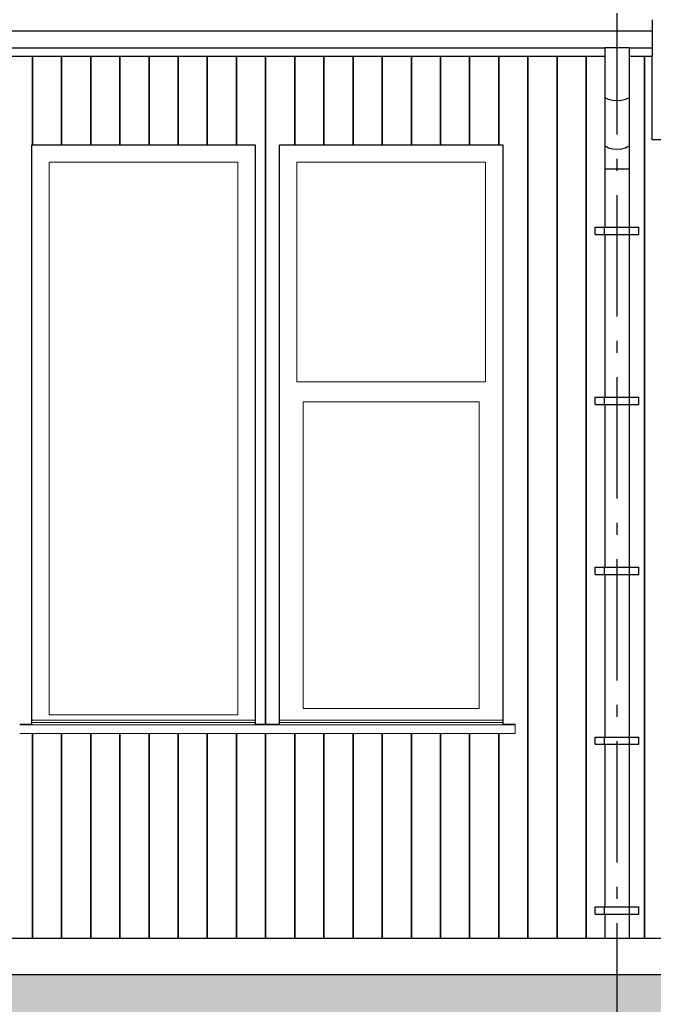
# Model space of a CAD drawing. Header units: millimetres. Extents: x -7120 to 52770, y -970 to 11565.
# Tile 16 of 24: x 36557 to 39166, y 3379 to 7435. Entities that reach past the tile are written whole.
import ezdxf
from ezdxf.enums import TextEntityAlignment as Align

# ---------------------------------------------------------------- set-up
doc = ezdxf.new("R2010")
doc.units = ezdxf.units.MM
doc.header["$LTSCALE"] = 0.5
doc.header["$MEASUREMENT"] = 0
doc.linetypes.add('Akselinje', pattern=[1500, 1000, -200, 100, -200])
doc.linetypes.add('PLINE', pattern=[0])
for name, color, linetype in [('0(Nye konstruksjoner)', 7, 'Continuous'), ('235- Utvendig kledning og overflate(Nye konstruksjoner)', 7, 'Continuous'), ('261- Primærkonstruksjon (tak)(Nye konstruksjoner)', 7, 'Continuous'), ('265- Gesimser_ takrenner og nedløp(Nye konstruksjoner)', 7, 'Continuous'), ('71-- Bearbeidet terreng', 7, 'Continuous'), ('71-- Bearbeidet terreng (Skravur)', 7, 'Continuous'), ('82-- Modullinjer', 7, 'Continuous')]:
    doc.layers.add(name, color=color, linetype=linetype)
doc.layers.add('234- Vinduer_ dører_ porter(Nye konstruksjoner)', color=7, linetype='Continuous', lineweight=0)
doc.styles.add('GENERATED_STYLE_1', font='arial.ttf')

# ---------------------------------------------------------------- blocks, each defined once
blk = doc.blocks.new('*X13')
at = {"layer": '235- Utvendig kledning og overflate(Nye konstruksjoner)', "linetype": 'PLINE'}
for p, q in [((36609.5, 7284.1), (36609.5, 6920)), ((36609.5, 6920), (36609.5, 7284.1)), ((36729.5, 7284.1), (36729.5, 6920)), ((36729.5, 6920), (36729.5, 7284.1)), ((36849.5, 7284.1), (36849.5, 6920)), ((36849.5, 6920), (36849.5, 7284.1)), ((36969.6, 7284.1), (36969.6, 6920)), ((36969.6, 6920), (36969.6, 7284.1)), ((37089.6, 7284.1), (37089.6, 6920)), ((37089.6, 6920), (37089.6, 7284.1)), ((37209.6, 7284.1), (37209.6, 6920)), ((37209.6, 6920), (37209.6, 7284.1)), ((37329.7, 7284.1), (37329.7, 6920)), ((37329.7, 6920), (37329.7, 7284.1)), ((37449.7, 7284.1), (37449.7, 6920)), ((37449.7, 6920), (37449.7, 7284.1)), ((37569.7, 7284.1), (37569.7, 4533)), ((37569.7, 4533), (37569.7, 7284.1)), ((37689.8, 7284.1), (37689.8, 6920)), ((37689.8, 6920), (37689.8, 7284.1)), ((37809.8, 7284.1), (37809.8, 6920)), ((37809.8, 6920), (37809.8, 7284.1)), ((37929.8, 7284.1), (37929.8, 6920)), ((37929.8, 6920), (37929.8, 7284.1)), ((38049.9, 7284.1), (38049.9, 6920)), ((38049.9, 6920), (38049.9, 7284.1)), ((38169.9, 7284.1), (38169.9, 6920)), ((38169.9, 6920), (38169.9, 7284.1)), ((38289.9, 7284.1), (38289.9, 6920)), ((38289.9, 6920), (38289.9, 7284.1)), ((38410, 7284.1), (38410, 6920)), ((38410, 6920), (38410, 7284.1)), ((38530, 7284.1), (38530, 6920)), ((38530, 6920), (38530, 7284.1)), ((38650, 7284.1), (38650, 4002.7)), ((38650, 4000), (38650, 7284.1)), ((38770, 7284.1), (38770, 4002.7)), ((38770, 4000), (38770, 7284.1)), ((38890.1, 7284.1), (38890.1, 4002.7)), ((38890.1, 4000), (38890.1, 7284.1)), ((36609.5, 4495), (36609.5, 4002.7)), ((36609.5, 4000), (36609.5, 4495)), ((36729.5, 4495), (36729.5, 4002.7)), ((36729.5, 4000), (36729.5, 4495)), ((36849.5, 4495), (36849.5, 4002.7)), ((36849.5, 4000), (36849.5, 4495)), ((36969.6, 4495), (36969.6, 4002.7)), ((36969.6, 4000), (36969.6, 4495)), ((37089.6, 4495), (37089.6, 4002.7)), ((37089.6, 4000), (37089.6, 4495)), ((37209.6, 4495), (37209.6, 4002.7)), ((37209.6, 4000), (37209.6, 4495)), ((37329.7, 4495), (37329.7, 4002.7)), ((37329.7, 4000), (37329.7, 4495)), ((37449.7, 4495), (37449.7, 4002.7)), ((37449.7, 4000), (37449.7, 4495)), ((37569.7, 4495), (37569.7, 4002.7)), ((37569.7, 4000), (37569.7, 4495)), ((37689.8, 4495), (37689.8, 4002.7)), ((37689.8, 4000), (37689.8, 4495)), ((37809.8, 4495), (37809.8, 4002.7)), ((37809.8, 4000), (37809.8, 4495)), ((37929.8, 4495), (37929.8, 4002.7)), ((37929.8, 4000), (37929.8, 4495)), ((38049.9, 4495), (38049.9, 4002.7)), ((38049.9, 4000), (38049.9, 4495)), ((38169.9, 4495), (38169.9, 4002.7)), ((38169.9, 4000), (38169.9, 4495)), ((38289.9, 4495), (38289.9, 4002.7)), ((38289.9, 4000), (38289.9, 4495)), ((38410, 4495), (38410, 4002.7)), ((38410, 4000), (38410, 4495)), ((38530, 4495), (38530, 4002.7)), ((38530, 4000), (38530, 4495)), ((36609.5, 4002.7), (36609.5, 3650)), ((36609.5, 3650), (36609.5, 4000)), ((36729.5, 4002.7), (36729.5, 3650)), ((36729.5, 3650), (36729.5, 4000)), ((36849.5, 4002.7), (36849.5, 3650)), ((36849.5, 3650), (36849.5, 4000)), ((36969.6, 4002.7), (36969.6, 3650)), ((36969.6, 3650), (36969.6, 4000)), ((37089.6, 4002.7), (37089.6, 3650)), ((37089.6, 3650), (37089.6, 4000)), ((37209.6, 4002.7), (37209.6, 3650)), ((37209.6, 3650), (37209.6, 4000)), ((37329.7, 4002.7), (37329.7, 3650)), ((37329.7, 3650), (37329.7, 4000)), ((37449.7, 4002.7), (37449.7, 3650)), ((37449.7, 3650), (37449.7, 4000)), ((37569.7, 4002.7), (37569.7, 3650)), ((37569.7, 3650), (37569.7, 4000)), ((37689.8, 4002.7), (37689.8, 3650)), ((37689.8, 3650), (37689.8, 4000)), ((37809.8, 4002.7), (37809.8, 3650)), ((37809.8, 3650), (37809.8, 4000)), ((37929.8, 4002.7), (37929.8, 3650)), ((37929.8, 3650), (37929.8, 4000)), ((38049.9, 4002.7), (38049.9, 3650)), ((38049.9, 3650), (38049.9, 4000)), ((38169.9, 4002.7), (38169.9, 3650)), ((38169.9, 3650), (38169.9, 4000)), ((38289.9, 4002.7), (38289.9, 3650)), ((38289.9, 3650), (38289.9, 4000)), ((38410, 4002.7), (38410, 3650)), ((38410, 3650), (38410, 4000)), ((38530, 4002.7), (38530, 3650)), ((38530, 3650), (38530, 4000)), ((38650, 4002.7), (38650, 3650)), ((38650, 3650), (38650, 4000)), ((38770, 4002.7), (38770, 3650)), ((38770, 3650), (38770, 4000)), ((38890.1, 4002.7), (38890.1, 3650)), ((38890.1, 3650), (38890.1, 4000))]:
    blk.add_line(p, q, dxfattribs=at)
blk = doc.blocks.new('*X14')
at = {"layer": '235- Utvendig kledning og overflate(Nye konstruksjoner)', "linetype": 'PLINE'}
for p, q in [((39130.1, 7284.1), (39130.1, 4002.7)), ((39130.1, 4000), (39130.1, 7284.1)), ((39250.2, 6940), (39250.2, 4002.7)), ((39250.2, 4000), (39250.2, 6940)), ((39130.1, 4002.7), (39130.1, 3650)), ((39130.1, 3650), (39130.1, 4000)), ((39250.2, 4002.7), (39250.2, 3650)), ((39250.2, 3650), (39250.2, 4000))]:
    blk.add_line(p, q, dxfattribs=at)
blk = doc.blocks.new('Standard grid marker[5]', base_point=(39016.9, 10662.6))
at = {"layer": '82-- Modullinjer', "linetype": 'Akselinje'}
blk.add_line((39016.9, 10462.6), (39016.9, -270), dxfattribs=at)
at = {"layer": '82-- Modullinjer', "style": 'GENERATED_STYLE_1'}
for tag, p in [('AC_MarkerText_1_0', (39016.9, 11000.1)), ('AC_MarkerText_1_1', (39016.9, -632.5))]:
    blk.add_attdef(tag, text='', height=175, rotation=360, dxfattribs=at).set_placement(p, align=Align.TOP_CENTER)

msp = doc.modelspace()

# ---------------------------------------------------------------- hatches: boundary and pattern name
at = {"layer": '71-- Bearbeidet terreng (Skravur)', "linetype": 'Continuous'}
msp.add_hatch(color=256, dxfattribs=at).paths.add_polyline_path([(-7120.4, 3500), (-7120.4, 2500), (52770.3, 2500), (52770.3, 3500)])

# ---------------------------------------------------------------- linework, layer by layer
at = {"layer": '0(Nye konstruksjoner)', "linetype": 'PLINE'}
for p, q in [((36606.9, 6920), (37526.9, 6920)), ((36606.9, 4533), (36606.9, 6920)), ((37526.9, 6920), (37526.9, 4533)), ((37626.9, 6920), (38546.9, 6920)), ((37626.9, 4533), (37626.9, 6920)), ((38546.9, 6920), (38546.9, 4533))]:
    msp.add_line(p, q, dxfattribs=at)
at = {"layer": '234- Vinduer_ dører_ porter(Nye konstruksjoner)', "linetype": 'PLINE'}
for p, q in [((36677.9, 4571), (36677.9, 6849)), ((36677.9, 6849), (37455.9, 6849)), ((37455.9, 6849), (37455.9, 4571)), ((37697.9, 6849), (37697.9, 5943)), ((38475.9, 6849), (37697.9, 6849)), ((38475.9, 5943), (38475.9, 6849)), ((37697.9, 5943), (38475.9, 5943)), ((37723.9, 5861), (37723.9, 4597)), ((38449.9, 5861), (37723.9, 5861)), ((38449.9, 4597), (38449.9, 5861)), ((37723.9, 4597), (38449.9, 4597)), ((36606.9, 4550), (37526.9, 4550)), ((37455.9, 4571), (36677.9, 4571)), ((38546.9, 4550), (37626.9, 4550)), ((36556.9, 4533), (36606.9, 4533)), ((36556.9, 4530), (37576.9, 4530)), ((36606.9, 4540), (37526.9, 4540)), ((37526.9, 4533), (37576.9, 4533)), ((37626.9, 4533), (37576.9, 4533)), ((38596.9, 4530), (37576.9, 4530)), ((38546.9, 4540), (37626.9, 4540)), ((38596.9, 4533), (38546.9, 4533)), ((38596.9, 4533), (38596.9, 4530)), ((38596.9, 4530), (38596.9, 4495)), ((36556.9, 4495), (37576.9, 4495)), ((38596.9, 4495), (37576.9, 4495))]:
    msp.add_line(p, q, dxfattribs=at)
at = {"layer": '235- Utvendig kledning og overflate(Nye konstruksjoner)', "linetype": 'PLINE'}
for p, q in [((39161.9, 6940), (39161.9, 7284.1)), ((39200.9, 6940), (39161.9, 6940)), ((38966.9, 3650), (28311.9, 3650)), ((39349.9, 3650), (39066.9, 3650))]:
    msp.add_line(p, q, dxfattribs=at)
at = {"layer": '261- Primærkonstruksjon (tak)(Nye konstruksjoner)', "linetype": 'PLINE'}
for p, q in [((39161.9, 7435.4), (39161.9, 7390)), ((39161.9, 7320), (39161.9, 7284.1)), ((38966.9, 7284.1), (28266.9, 7284.1)), ((39161.9, 7284.1), (39066.9, 7284.1))]:
    msp.add_line(p, q, dxfattribs=at)
at = {"layer": '265- Gesimser_ takrenner og nedløp(Nye konstruksjoner)', "linetype": 'PLINE'}
for p, q in [((28071.9, 7390), (39161.9, 7390)), ((39161.9, 7390), (39161.9, 7355)), ((39161.9, 7355), (39161.9, 7329.4)), ((28266.5, 7320), (38967.3, 7320)), ((38966.9, 7320), (38966.9, 7120)), ((38970.7, 7320), (38967.3, 7320)), ((38981.6, 7320), (38970.7, 7320)), ((38997.8, 7320), (38981.6, 7320)), ((39016.9, 7320), (38997.8, 7320)), ((39036.1, 7320), (39016.9, 7320)), ((39052.3, 7320), (39036.1, 7320)), ((39063.1, 7320), (39052.3, 7320)), ((39066.5, 7320), (39063.1, 7320)), ((39066.5, 7320), (39161.9, 7320)), ((39066.9, 7320), (39066.9, 7120)), ((39161.9, 7329.4), (39161.9, 7320)), ((38966.9, 7120), (38966.9, 6920)), ((38981.6, 7106.4), (38970.7, 7112.7)), ((38997.8, 7102.3), (38981.6, 7106.4)), ((39016.9, 7100.8), (38997.8, 7102.3)), ((39036.1, 7102.3), (39016.9, 7100.8)), ((39052.3, 7106.4), (39036.1, 7102.3)), ((39063.1, 7112.7), (39052.3, 7106.4)), ((39066.9, 7120), (39066.9, 6920)), ((38966.9, 6920), (38966.9, 6820)), ((38981.6, 6906.4), (38970.7, 6912.7)), ((38997.8, 6902.3), (38981.6, 6906.4)), ((39016.9, 6900.8), (38997.8, 6902.3)), ((39036.1, 6902.3), (39016.9, 6900.8)), ((39052.3, 6906.4), (39036.1, 6902.3)), ((39063.1, 6912.7), (39052.3, 6906.4)), ((39066.9, 6920), (39066.9, 6820)), ((38966.9, 6820), (38966.9, 6580)), ((38970.7, 6820), (38966.9, 6820)), ((38981.6, 6820), (38970.7, 6820)), ((38997.8, 6820), (38981.6, 6820)), ((39016.9, 6820), (38997.8, 6820)), ((39036.1, 6820), (39016.9, 6820)), ((39052.3, 6820), (39036.1, 6820)), ((39063.1, 6820), (39052.3, 6820)), ((39066.9, 6820), (39063.1, 6820)), ((39066.9, 6820), (39066.9, 6580)), ((38926.9, 6580), (38964.9, 6580)), ((38926.9, 6550), (38926.9, 6580)), ((38964.9, 6580), (38968.9, 6580)), ((38964.9, 6550), (38964.9, 6580)), ((38968.9, 6580), (38980.2, 6580)), ((38980.2, 6580), (38997, 6580)), ((38997, 6580), (39016.9, 6580)), ((39016.9, 6580), (39036.8, 6580)), ((39036.8, 6580), (39053.7, 6580)), ((39053.7, 6580), (39065, 6580)), ((39065, 6580), (39068.9, 6580)), ((39068.9, 6580), (39106.9, 6580)), ((39068.9, 6550), (39068.9, 6580)), ((39106.9, 6550), (39106.9, 6580)), ((38926.9, 6550), (38964.9, 6550)), ((38964.9, 6550), (38968.9, 6550)), ((38966.9, 6550), (38966.9, 5880)), ((38968.9, 6550), (38980.2, 6550)), ((38980.2, 6550), (38997, 6550)), ((38997, 6550), (39016.9, 6550)), ((39016.9, 6550), (39036.8, 6550)), ((39036.8, 6550), (39053.7, 6550)), ((39053.7, 6550), (39065, 6550)), ((39065, 6550), (39068.9, 6550)), ((39066.9, 6550), (39066.9, 5880)), ((39068.9, 6550), (39106.9, 6550)), ((38926.9, 5880), (38964.9, 5880)), ((38926.9, 5850), (38926.9, 5880)), ((38926.9, 5850), (38964.9, 5850)), ((38964.9, 5880), (38968.9, 5880)), ((38964.9, 5850), (38964.9, 5880)), ((38964.9, 5850), (38968.9, 5850)), ((38966.9, 5850), (38966.9, 5180)), ((38968.9, 5880), (38980.2, 5880)), ((38968.9, 5850), (38980.2, 5850)), ((38980.2, 5880), (38997, 5880)), ((38980.2, 5850), (38997, 5850)), ((38997, 5880), (39016.9, 5880)), ((38997, 5850), (39016.9, 5850)), ((39016.9, 5880), (39036.8, 5880)), ((39016.9, 5850), (39036.8, 5850)), ((39036.8, 5880), (39053.7, 5880)), ((39036.8, 5850), (39053.7, 5850)), ((39053.7, 5880), (39065, 5880)), ((39053.7, 5850), (39065, 5850)), ((39065, 5880), (39068.9, 5880)), ((39065, 5850), (39068.9, 5850)), ((39066.9, 5850), (39066.9, 5180)), ((39068.9, 5880), (39106.9, 5880)), ((39068.9, 5850), (39068.9, 5880)), ((39068.9, 5850), (39106.9, 5850)), ((39106.9, 5850), (39106.9, 5880)), ((38926.9, 5180), (38964.9, 5180)), ((38926.9, 5150), (38926.9, 5180)), ((38964.9, 5180), (38968.9, 5180)), ((38964.9, 5150), (38964.9, 5180)), ((38968.9, 5180), (38980.2, 5180)), ((38980.2, 5180), (38997, 5180)), ((38997, 5180), (39016.9, 5180)), ((39016.9, 5180), (39036.8, 5180)), ((39036.8, 5180), (39053.7, 5180)), ((39053.7, 5180), (39065, 5180)), ((39065, 5180), (39068.9, 5180)), ((39068.9, 5180), (39106.9, 5180)), ((39068.9, 5150), (39068.9, 5180)), ((39106.9, 5150), (39106.9, 5180)), ((38926.9, 5150), (38964.9, 5150)), ((38964.9, 5150), (38968.9, 5150)), ((38966.9, 5150), (38966.9, 4480)), ((38968.9, 5150), (38980.2, 5150)), ((38980.2, 5150), (38997, 5150)), ((38997, 5150), (39016.9, 5150)), ((39016.9, 5150), (39036.8, 5150)), ((39036.8, 5150), (39053.7, 5150)), ((39053.7, 5150), (39065, 5150)), ((39065, 5150), (39068.9, 5150)), ((39066.9, 5150), (39066.9, 4480)), ((39068.9, 5150), (39106.9, 5150)), ((38926.9, 4480), (38964.9, 4480)), ((38926.9, 4450), (38926.9, 4480)), ((38964.9, 4480), (38968.9, 4480)), ((38964.9, 4450), (38964.9, 4480)), ((38968.9, 4480), (38980.2, 4480)), ((38980.2, 4480), (38997, 4480)), ((38997, 4480), (39016.9, 4480)), ((39016.9, 4480), (39036.8, 4480)), ((39036.8, 4480), (39053.7, 4480)), ((39053.7, 4480), (39065, 4480)), ((39065, 4480), (39068.9, 4480)), ((39068.9, 4480), (39106.9, 4480)), ((39068.9, 4450), (39068.9, 4480)), ((39106.9, 4450), (39106.9, 4480)), ((38926.9, 4450), (38964.9, 4450)), ((38964.9, 4450), (38968.9, 4450)), ((38966.9, 4450), (38966.9, 3780)), ((38968.9, 4450), (38980.2, 4450)), ((38980.2, 4450), (38997, 4450)), ((38997, 4450), (39016.9, 4450)), ((39016.9, 4450), (39036.8, 4450)), ((39036.8, 4450), (39053.7, 4450)), ((39053.7, 4450), (39065, 4450)), ((39065, 4450), (39068.9, 4450)), ((39066.9, 4450), (39066.9, 3780)), ((39068.9, 4450), (39106.9, 4450)), ((38926.9, 3780), (38964.9, 3780)), ((38926.9, 3750), (38926.9, 3780)), ((38964.9, 3780), (38968.9, 3780)), ((38964.9, 3750), (38964.9, 3780)), ((38968.9, 3780), (38980.2, 3780)), ((38980.2, 3780), (38997, 3780)), ((38997, 3780), (39016.9, 3780)), ((39016.9, 3780), (39036.8, 3780)), ((39036.8, 3780), (39053.7, 3780)), ((39053.7, 3780), (39065, 3780)), ((39065, 3780), (39068.9, 3780)), ((39068.9, 3780), (39106.9, 3780)), ((39068.9, 3750), (39068.9, 3780)), ((39106.9, 3750), (39106.9, 3780)), ((38926.9, 3750), (38964.9, 3750)), ((38964.9, 3750), (38968.9, 3750)), ((38966.9, 3750), (38966.9, 3650)), ((38968.9, 3750), (38980.2, 3750)), ((38980.2, 3750), (38997, 3750)), ((38997, 3750), (39016.9, 3750)), ((39016.9, 3750), (39036.8, 3750)), ((39036.8, 3750), (39053.7, 3750)), ((39053.7, 3750), (39065, 3750)), ((39065, 3750), (39068.9, 3750)), ((39066.9, 3750), (39066.9, 3650)), ((39068.9, 3750), (39106.9, 3750)), ((38970.7, 3650), (38966.9, 3650)), ((38981.6, 3650), (38970.7, 3650)), ((38997.8, 3650), (38981.6, 3650)), ((39016.9, 3650), (38997.8, 3650)), ((39036.1, 3650), (39016.9, 3650)), ((39052.3, 3650), (39036.1, 3650)), ((39063.1, 3650), (39052.3, 3650)), ((39066.9, 3650), (39063.1, 3650))]:
    msp.add_line(p, q, dxfattribs=at)
at = {"layer": '71-- Bearbeidet terreng', "linetype": 'PLINE'}
msp.add_line((52770.3, 3500), (-7120.4, 3500), dxfattribs=at)

# ---------------------------------------------------------------- block references
at = {"layer": '235- Utvendig kledning og overflate(Nye konstruksjoner)'}
for name in ['*X13', '*X14']:
    msp.add_blockref(name, (0, 0), dxfattribs=at)
at = {"layer": '82-- Modullinjer', "linetype": 'PLINE'}
msp.add_blockref('Standard grid marker[5]', (39016.9, 10662.6), dxfattribs=at)

doc.saveas('drawing.dxf')
